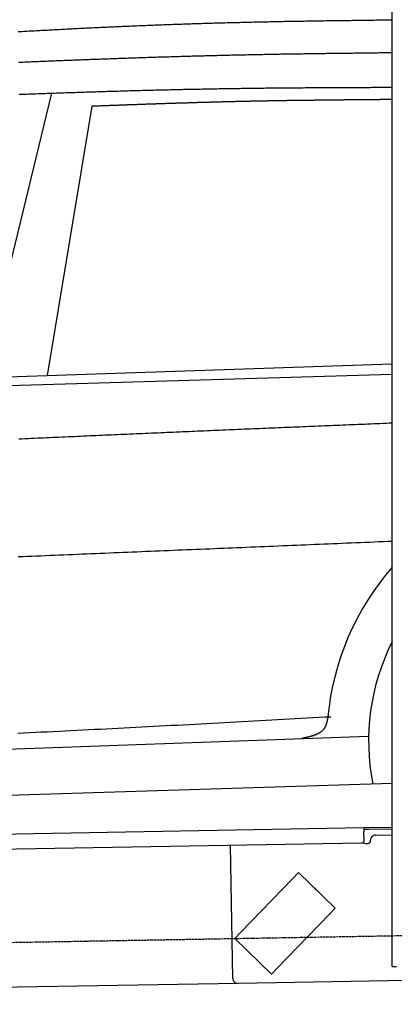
# Model space of a CAD drawing. Extents: x 1073 to 6773, y 5991 to 11916.
# Tile 34 of 65: x 3720 to 4452, y 7998 to 9922. Entities that reach past the tile are written whole.
import ezdxf

# ---------------------------------------------------------------- set-up
doc = ezdxf.new("R2010")
doc.units = 0
doc.linetypes.add('GEN3', pattern=[6.25, 5, -1.25])
doc.layers.get('0').update_dxf_attribs({"linetype": 'CONTINUOUS'})
doc.layers.add('3', color=6, linetype='GEN3')
doc.layers.add('CAR', color=10, linetype='CONTINUOUS')

msp = doc.modelspace()

# ---------------------------------------------------------------- linework, layer by layer
for p, q in [((4447.6, 8072.5), (4447.6, 9969.5)), ((1732.8, 8297.1), (4392.1, 8343.5)), ((4392.1, 8343.5), (4402.1, 8343.7)), ((4392.1, 8343.5), (4392.2, 8335.5)), ((4402.2, 8339.7), (4392.2, 8339.5)), ((4392.5, 8318.5), (4392.2, 8335.5)), ((4402.1, 8343.7), (4447.6, 8344.5)), ((4447.6, 8340.5), (4402.2, 8339.7)), ((4414.8, 8328.9), (4447.6, 8329.5)), ((4387.6, 8313.4), (1732.8, 8267.1)), ((4136.2, 8049), (4131.7, 8308.9)), ((4395.1, 8312.5), (4400.1, 8312.6)), ((4405, 8317.7), (4405, 8318.7)), ((4264.2, 8255.8), (4253.1, 8244.3)), ((4264.2, 8255.8), (4336.1, 8186.4)), ((4150.9, 8138.6), (4253.1, 8244.3)), ((4297.2, 8224.6), (4303.7, 8218.3)), ((4325, 8174.8), (4222.9, 8069.1)), ((4325, 8174.8), (4336.1, 8186.4)), ((4150.9, 8138.6), (4139.8, 8127.1)), ((4211.8, 8057.6), (4139.8, 8127.1)), ((4447.6, 8072.5), (4447.6, 8097.5)), ((4211.8, 8057.6), (4222.9, 8069.1)), ((4447.6, 8072.5), (4455.6, 8072.5)), ((4146.4, 8039.2), (1812.8, 7998.4)), ((4476.5, 8044.9), (4146.4, 8039.2))]:
    msp.add_line(p, q)
for centre, radius, start, end in [((4415, 8318.9), 10, 91, 181), ((4387.5, 8318.4), 5, 271, 1), ((4395, 8317.5), 5, 214.2367, 271), ((4400, 8317.6), 5, 271, 1), ((4296.6, 8223.9), 1, 46, 106), ((4303, 8217.6), 1, 346, 46), ((4146.2, 8049.2), 10, 181, 271)]:
    msp.add_arc(centre, radius, start, end)
at = {"layer": '3'}
msp.add_line((1175.3, 8075.3), (6230.4, 8163.5), dxfattribs=at)
at = {"layer": 'CAR'}
for p, q in [((3643.5, 9205.5), (3782.4, 9778.1)), ((3774, 9226.8), (3861.3, 9752.3)), ((2685.3, 9190.7), (4447.6, 9249.1)), ((2540.4, 9173.6), (4447.6, 9228.9)), ((2491.7, 8452.8), (4401.4, 8522.4)), ((2446.4, 8367), (4447.6, 8430.6))]:
    msp.add_line(p, q, dxfattribs=at)
for points in [[(4447.6, 9920.7, 0), (4444.1, 9920.6, 0), (4440.5, 9920.6, 0), (4437, 9920.6, 0), (4433.5, 9920.5, 0), (4430, 9920.5, 0), (4426.5, 9920.4, 0), (4423, 9920.4, 0), (4419.4, 9920.3, 0), (4415.9, 9920.3, 0), (4412.4, 9920.2, 0), (4408.9, 9920.2, 0), (4405.4, 9920.1, 0), (4401.9, 9920.1, 0), (4398.4, 9920, 0), (4394.9, 9920, 0), (4391.3, 9920, 0), (4387.8, 9919.9, 0), (4384.3, 9919.9, 0), (4380.8, 9919.8, 0), (4377.3, 9919.8, 0), (4373.8, 9919.7, 0), (4370.2, 9919.7, 0), (4366.7, 9919.6, 0), (4363.2, 9919.6, 0), (4359.7, 9919.5, 0), (4356.2, 9919.5, 0), (4352.7, 9919.5, 0), (4349.2, 9919.4, 0), (4345.6, 9919.4, 0), (4342.1, 9919.3, 0), (4338.6, 9919.3, 0), (4335.1, 9919.2, 0), (4331.6, 9919.2, 0), (4328.1, 9919.1, 0), (4324.6, 9919.1, 0), (4321, 9919, 0), (4317.5, 9919, 0), (4314, 9918.9, 0), (4310.5, 9918.9, 0), (4307, 9918.8, 0), (4303.5, 9918.8, 0), (4300, 9918.7, 0), (4296.4, 9918.7, 0), (4292.9, 9918.6, 0), (4289.4, 9918.6, 0), (4285.9, 9918.5, 0), (4282.4, 9918.5, 0), (4278.9, 9918.4, 0), (4275.4, 9918.3, 0), (4271.8, 9918.3, 0), (4268.3, 9918.2, 0), (4264.8, 9918.2, 0), (4261.3, 9918.1, 0), (4257.8, 9918, 0), (4254.3, 9918, 0), (4250.8, 9917.9, 0), (4247.2, 9917.9, 0), (4243.7, 9917.8, 0), (4240.2, 9917.7, 0), (4236.7, 9917.7, 0), (4233.2, 9917.6, 0), (4229.7, 9917.5, 0), (4226.2, 9917.5, 0), (4222.6, 9917.4, 0), (4219.1, 9917.3, 0), (4215.6, 9917.2, 0), (4212.1, 9917.2, 0), (4208.6, 9917.1, 0), (4205.1, 9917, 0), (4201.6, 9916.9, 0), (4198.1, 9916.9, 0), (4194.5, 9916.8, 0), (4191, 9916.7, 0), (4187.5, 9916.6, 0), (4184, 9916.5, 0), (4180.5, 9916.5, 0), (4177, 9916.4, 0), (4173.5, 9916.3, 0), (4169.9, 9916.2, 0), (4166.4, 9916.1, 0), (4162.9, 9916.1, 0), (4159.4, 9916, 0), (4155.9, 9915.9, 0), (4152.4, 9915.8, 0), (4148.9, 9915.7, 0), (4145.4, 9915.6, 0), (4141.8, 9915.5, 0), (4138.3, 9915.4, 0), (4134.8, 9915.4, 0), (4131.3, 9915.3, 0), (4127.8, 9915.2, 0), (4124.3, 9915.1, 0), (4120.8, 9915, 0), (4117.2, 9914.9, 0), (4113.7, 9914.8, 0), (4110.2, 9914.7, 0), (4106.7, 9914.6, 0), (4103.2, 9914.5, 0), (4099.7, 9914.4, 0), (4096.2, 9914.3, 0), (4092.7, 9914.2, 0), (4089.2, 9914.1, 0), (4085.6, 9914, 0), (4082.1, 9913.9, 0), (4078.6, 9913.8, 0), (4075.1, 9913.6, 0), (4071.6, 9913.5, 0), (4068.1, 9913.4, 0), (4064.6, 9913.3, 0), (4061.1, 9913.2, 0), (4057.5, 9913.1, 0), (4054, 9913, 0), (4050.5, 9912.9, 0), (4047, 9912.8, 0), (4043.5, 9912.6, 0), (4040, 9912.5, 0), (4036.5, 9912.4, 0), (4032.9, 9912.3, 0), (4029.4, 9912.1, 0), (4025.9, 9912, 0), (4022.4, 9911.9, 0), (4018.9, 9911.8, 0), (4015.4, 9911.7, 0), (4011.9, 9911.5, 0), (4008.4, 9911.4, 0), (4004.9, 9911.3, 0), (4001.3, 9911.2, 0), (3997.8, 9911, 0), (3994.3, 9910.9, 0), (3990.8, 9910.8, 0), (3987.3, 9910.6, 0), (3983.8, 9910.5, 0), (3980.3, 9910.4, 0), (3976.8, 9910.2, 0), (3973.2, 9910.1, 0), (3969.7, 9910, 0), (3966.2, 9909.8, 0), (3962.7, 9909.7, 0), (3959.2, 9909.5, 0), (3955.7, 9909.4, 0), (3952.2, 9909.2, 0), (3948.7, 9909.1, 0), (3945.2, 9909, 0), (3941.7, 9908.8, 0), (3938.1, 9908.7, 0), (3934.6, 9908.5, 0), (3931.1, 9908.4, 0), (3927.6, 9908.2, 0), (3924.1, 9908.1, 0), (3920.6, 9907.9, 0), (3917.1, 9907.8, 0), (3913.6, 9907.6, 0), (3910.1, 9907.5, 0), (3906.5, 9907.3, 0), (3903, 9907.1, 0), (3899.5, 9907, 0), (3896, 9906.8, 0), (3892.5, 9906.7, 0), (3889, 9906.5, 0), (3885.5, 9906.4, 0), (3882, 9906.2, 0), (3878.4, 9906, 0), (3874.9, 9905.9, 0), (3871.4, 9905.7, 0), (3867.9, 9905.5, 0), (3864.4, 9905.4, 0), (3860.9, 9905.2, 0), (3857.4, 9905, 0), (3853.9, 9904.9, 0), (3850.4, 9904.7, 0), (3846.8, 9904.5, 0), (3843.3, 9904.4, 0), (3839.8, 9904.2, 0), (3836.3, 9904, 0), (3832.8, 9903.8, 0), (3829.3, 9903.6, 0), (3825.8, 9903.5, 0), (3822.3, 9903.3, 0), (3818.8, 9903.1, 0), (3815.3, 9902.9, 0), (3811.8, 9902.8, 0), (3808.2, 9902.6, 0), (3804.7, 9902.4, 0), (3801.2, 9902.2, 0), (3797.7, 9902, 0), (3794.2, 9901.9, 0), (3790.7, 9901.7, 0), (3787.2, 9901.5, 0), (3783.7, 9901.3, 0), (3780.2, 9901.1, 0), (3776.7, 9900.9, 0), (3773.1, 9900.7, 0), (3769.6, 9900.5, 0), (3766.1, 9900.3, 0), (3762.6, 9900.1, 0), (3759.1, 9900, 0), (3755.6, 9899.8, 0), (3752.1, 9899.6, 0), (3748.6, 9899.4, 0), (3745.1, 9899.2, 0), (3741.6, 9899, 0), (3738, 9898.8, 0), (3734.5, 9898.6, 0), (3731, 9898.4, 0), (3727.5, 9898.2, 0), (3724, 9898, 0), (3720.5, 9897.8, 0), (3717, 9897.6, 0)], [(4447.6, 9856.8, 0), (4444.4, 9856.7, 0), (4441.2, 9856.7, 0), (4437.9, 9856.6, 0), (4434.8, 9856.6, 0), (4431.6, 9856.6, 0), (4428.3, 9856.5, 0), (4425.1, 9856.5, 0), (4421.9, 9856.5, 0), (4418.7, 9856.4, 0), (4415.5, 9856.4, 0), (4412.3, 9856.3, 0), (4409.1, 9856.3, 0), (4405.9, 9856.2, 0), (4402.7, 9856.2, 0), (4399.5, 9856.2, 0), (4396.3, 9856.1, 0), (4393.1, 9856.1, 0), (4389.9, 9856.1, 0), (4386.7, 9856, 0), (4383.5, 9856, 0), (4380.3, 9855.9, 0), (4377.1, 9855.9, 0), (4373.9, 9855.9, 0), (4370.7, 9855.8, 0), (4367.5, 9855.8, 0), (4364.3, 9855.8, 0), (4361.1, 9855.7, 0), (4357.9, 9855.7, 0), (4354.6, 9855.6, 0), (4351.4, 9855.6, 0), (4348.2, 9855.5, 0), (4345, 9855.5, 0), (4341.8, 9855.5, 0), (4338.6, 9855.4, 0), (4335.4, 9855.4, 0), (4332.2, 9855.4, 0), (4329, 9855.3, 0), (4325.8, 9855.3, 0), (4322.6, 9855.2, 0), (4319.4, 9855.2, 0), (4316.2, 9855.1, 0), (4313, 9855.1, 0), (4309.8, 9855.1, 0), (4306.6, 9855, 0), (4303.4, 9855, 0), (4300.2, 9854.9, 0), (4297, 9854.9, 0), (4293.8, 9854.9, 0), (4290.6, 9854.8, 0), (4287.4, 9854.8, 0), (4284.1, 9854.7, 0), (4280.9, 9854.7, 0), (4277.8, 9854.6, 0), (4274.5, 9854.6, 0), (4271.3, 9854.5, 0), (4268.1, 9854.5, 0), (4264.9, 9854.4, 0), (4261.7, 9854.4, 0), (4258.5, 9854.3, 0), (4255.3, 9854.3, 0), (4252.1, 9854.2, 0), (4248.9, 9854.2, 0), (4245.7, 9854.1, 0), (4242.5, 9854.1, 0), (4239.3, 9854, 0), (4236.1, 9854, 0), (4232.9, 9853.9, 0), (4229.7, 9853.9, 0), (4226.5, 9853.8, 0), (4223.3, 9853.7, 0), (4220.1, 9853.7, 0), (4216.9, 9853.6, 0), (4213.7, 9853.6, 0), (4210.5, 9853.5, 0), (4207.3, 9853.4, 0), (4204.1, 9853.4, 0), (4200.9, 9853.3, 0), (4197.6, 9853.3, 0), (4194.4, 9853.2, 0), (4191.2, 9853.1, 0), (4188, 9853.1, 0), (4184.8, 9853, 0), (4181.6, 9852.9, 0), (4178.4, 9852.9, 0), (4175.2, 9852.8, 0), (4172, 9852.7, 0), (4168.8, 9852.7, 0), (4165.6, 9852.6, 0), (4162.4, 9852.5, 0), (4159.2, 9852.5, 0), (4156, 9852.4, 0), (4152.8, 9852.3, 0), (4149.6, 9852.3, 0), (4146.4, 9852.2, 0), (4143.2, 9852.1, 0), (4140, 9852, 0), (4136.8, 9852, 0), (4133.6, 9851.9, 0), (4130.4, 9851.8, 0), (4127.2, 9851.8, 0), (4124, 9851.7, 0), (4120.8, 9851.6, 0), (4117.6, 9851.5, 0), (4114.4, 9851.5, 0), (4111.1, 9851.4, 0), (4107.9, 9851.3, 0), (4104.8, 9851.2, 0), (4101.5, 9851.1, 0), (4098.3, 9851, 0), (4095.1, 9851, 0), (4091.9, 9850.9, 0), (4088.7, 9850.8, 0), (4085.5, 9850.7, 0), (4082.3, 9850.6, 0), (4079.1, 9850.5, 0), (4075.9, 9850.5, 0), (4072.7, 9850.4, 0), (4069.5, 9850.3, 0), (4066.3, 9850.2, 0), (4063.1, 9850.1, 0), (4059.9, 9850, 0), (4056.7, 9850, 0), (4053.5, 9849.9, 0), (4050.3, 9849.8, 0), (4047.1, 9849.7, 0), (4043.9, 9849.6, 0), (4040.7, 9849.5, 0), (4037.5, 9849.4, 0), (4034.3, 9849.3, 0), (4031.1, 9849.2, 0), (4027.9, 9849.1, 0), (4024.7, 9849, 0), (4021.5, 9848.9, 0), (4018.3, 9848.8, 0), (4015.1, 9848.8, 0), (4011.8, 9848.6, 0), (4008.7, 9848.6, 0), (4005.4, 9848.5, 0), (4002.2, 9848.4, 0), (3999, 9848.3, 0), (3995.8, 9848.2, 0), (3992.6, 9848.1, 0), (3989.4, 9848, 0), (3986.2, 9847.9, 0), (3983, 9847.8, 0), (3979.8, 9847.7, 0), (3976.6, 9847.6, 0), (3973.4, 9847.5, 0), (3970.2, 9847.4, 0), (3967, 9847.2, 0), (3963.8, 9847.1, 0), (3960.6, 9847, 0), (3957.4, 9846.9, 0), (3954.2, 9846.8, 0), (3951, 9846.7, 0), (3947.8, 9846.6, 0), (3944.6, 9846.5, 0), (3941.4, 9846.4, 0), (3938.2, 9846.3, 0), (3935, 9846.2, 0), (3931.8, 9846.1, 0), (3928.6, 9846, 0), (3925.4, 9845.9, 0), (3922.2, 9845.8, 0), (3919, 9845.6, 0), (3915.8, 9845.5, 0), (3912.6, 9845.4, 0), (3909.4, 9845.3, 0), (3906.2, 9845.2, 0), (3902.9, 9845.1, 0), (3899.8, 9845, 0), (3896.5, 9844.9, 0), (3893.3, 9844.7, 0), (3890.1, 9844.6, 0), (3886.9, 9844.5, 0), (3883.7, 9844.4, 0), (3880.5, 9844.3, 0), (3877.3, 9844.2, 0), (3874.1, 9844, 0), (3870.9, 9843.9, 0), (3867.7, 9843.8, 0), (3864.5, 9843.7, 0), (3861.3, 9843.6, 0), (3858.1, 9843.5, 0), (3854.9, 9843.3, 0), (3851.7, 9843.2, 0), (3848.5, 9843.1, 0), (3845.3, 9843, 0), (3842.1, 9842.9, 0), (3838.9, 9842.7, 0), (3835.7, 9842.6, 0), (3832.5, 9842.5, 0), (3829.3, 9842.4, 0), (3826.1, 9842.2, 0), (3822.9, 9842.1, 0), (3819.7, 9842, 0), (3816.5, 9841.9, 0), (3813.3, 9841.7, 0), (3810.1, 9841.6, 0), (3806.9, 9841.5, 0), (3803.7, 9841.4, 0), (3800.5, 9841.2, 0), (3797.3, 9841.1, 0), (3794.1, 9841, 0), (3790.9, 9840.9, 0), (3787.7, 9840.7, 0), (3784.4, 9840.6, 0), (3781.2, 9840.5, 0), (3778.1, 9840.4, 0), (3774.8, 9840.2, 0), (3771.6, 9840.1, 0), (3768.4, 9840, 0), (3765.2, 9839.8, 0), (3762, 9839.7, 0), (3758.8, 9839.6, 0), (3755.6, 9839.4, 0), (3752.4, 9839.3, 0), (3749.2, 9839.2, 0), (3746, 9839, 0), (3742.8, 9838.9, 0), (3739.6, 9838.8, 0), (3736.4, 9838.6, 0), (3733.2, 9838.5, 0), (3730, 9838.4, 0), (3726.8, 9838.2, 0), (3723.6, 9838.1, 0), (3720.4, 9838, 0), (3717.2, 9837.8, 0)], [(3718.5, 9775.8, 0), (3722.2, 9775.9, 0), (3725.8, 9776, 0), (3729.4, 9776.2, 0), (3733.1, 9776.3, 0), (3736.8, 9776.5, 0), (3740.4, 9776.6, 0), (3744.1, 9776.7, 0), (3747.7, 9776.9, 0), (3751.4, 9777, 0), (3755, 9777.1, 0), (3758.7, 9777.2, 0), (3762.3, 9777.4, 0), (3766, 9777.5, 0), (3769.6, 9777.6, 0), (3773.3, 9777.8, 0), (3776.9, 9777.9, 0), (3780.6, 9778, 0), (3784.2, 9778.2, 0), (3787.9, 9778.3, 0), (3791.5, 9778.4, 0), (3795.2, 9778.5, 0), (3798.8, 9778.7, 0), (3802.5, 9778.8, 0), (3806.2, 9778.9, 0), (3809.8, 9779, 0), (3813.5, 9779.2, 0), (3817.1, 9779.3, 0), (3820.8, 9779.4, 0), (3824.4, 9779.5, 0), (3828.1, 9779.6, 0), (3831.7, 9779.8, 0), (3835.4, 9779.9, 0), (3839, 9780, 0), (3842.7, 9780.1, 0), (3846.3, 9780.2, 0), (3850, 9780.4, 0), (3853.6, 9780.5, 0), (3857.3, 9780.6, 0), (3860.9, 9780.7, 0), (3864.6, 9780.8, 0), (3868.2, 9780.9, 0), (3871.9, 9781, 0), (3875.6, 9781.2, 0), (3879.2, 9781.3, 0), (3882.9, 9781.4, 0), (3886.5, 9781.5, 0), (3890.2, 9781.6, 0), (3893.8, 9781.7, 0), (3897.5, 9781.8, 0), (3901.1, 9781.9, 0), (3904.8, 9782, 0), (3908.4, 9782.1, 0), (3912.1, 9782.2, 0), (3915.7, 9782.4, 0), (3919.4, 9782.5, 0), (3923, 9782.6, 0), (3926.7, 9782.7, 0), (3930.3, 9782.8, 0), (3934, 9782.9, 0), (3937.7, 9783, 0), (3941.3, 9783.1, 0), (3944.9, 9783.2, 0), (3948.6, 9783.3, 0), (3952.3, 9783.4, 0), (3955.9, 9783.5, 0), (3959.6, 9783.6, 0), (3963.2, 9783.6, 0), (3966.9, 9783.8, 0), (3970.5, 9783.8, 0), (3974.2, 9783.9, 0), (3977.8, 9784, 0), (3981.5, 9784.1, 0), (3985.1, 9784.2, 0), (3988.8, 9784.3, 0), (3992.4, 9784.4, 0), (3996.1, 9784.5, 0), (3999.8, 9784.6, 0), (4003.4, 9784.6, 0), (4007.1, 9784.7, 0), (4010.7, 9784.8, 0), (4014.4, 9784.9, 0), (4018, 9785, 0), (4021.7, 9785.1, 0), (4025.3, 9785.1, 0), (4029, 9785.2, 0), (4032.6, 9785.3, 0), (4036.3, 9785.4, 0), (4039.9, 9785.5, 0), (4043.6, 9785.5, 0), (4047.2, 9785.6, 0), (4050.9, 9785.7, 0), (4054.5, 9785.8, 0), (4058.2, 9785.9, 0), (4061.8, 9785.9, 0), (4065.5, 9786, 0), (4069.2, 9786.1, 0), (4072.8, 9786.1, 0), (4076.5, 9786.2, 0), (4080.1, 9786.3, 0), (4083.8, 9786.3, 0), (4087.4, 9786.4, 0), (4091.1, 9786.5, 0), (4094.7, 9786.5, 0), (4098.4, 9786.6, 0), (4102, 9786.7, 0), (4105.7, 9786.7, 0), (4109.3, 9786.8, 0), (4113, 9786.9, 0), (4116.6, 9786.9, 0), (4120.3, 9787, 0), (4124, 9787, 0), (4127.6, 9787.1, 0), (4131.3, 9787.1, 0), (4134.9, 9787.2, 0), (4138.6, 9787.3, 0), (4142.2, 9787.3, 0), (4145.9, 9787.4, 0), (4149.5, 9787.4, 0), (4153.2, 9787.5, 0), (4156.8, 9787.5, 0), (4160.5, 9787.6, 0), (4164.1, 9787.6, 0), (4167.8, 9787.7, 0), (4171.4, 9787.7, 0), (4175.1, 9787.8, 0), (4178.7, 9787.8, 0), (4182.4, 9787.9, 0), (4186, 9787.9, 0), (4189.7, 9787.9, 0), (4193.3, 9788, 0), (4197, 9788, 0), (4200.6, 9788.1, 0), (4204.3, 9788.1, 0), (4207.9, 9788.1, 0), (4211.6, 9788.2, 0), (4215.2, 9788.2, 0), (4218.9, 9788.3, 0), (4222.5, 9788.3, 0), (4226.1, 9788.3, 0), (4229.8, 9788.4, 0), (4233.4, 9788.4, 0), (4237.1, 9788.4, 0), (4240.7, 9788.5, 0), (4244.4, 9788.5, 0), (4248, 9788.5, 0), (4251.6, 9788.6, 0), (4255.3, 9788.6, 0), (4258.9, 9788.6, 0), (4262.6, 9788.6, 0), (4266.2, 9788.7, 0), (4269.8, 9788.7, 0), (4273.5, 9788.7, 0), (4277.1, 9788.8, 0), (4280.8, 9788.8, 0), (4284.4, 9788.8, 0), (4288, 9788.8, 0), (4291.6, 9788.8, 0), (4295.3, 9788.9, 0), (4298.9, 9788.9, 0), (4302.6, 9788.9, 0), (4306.2, 9788.9, 0), (4309.8, 9788.9, 0), (4313.4, 9789, 0), (4317.1, 9789, 0), (4320.7, 9789, 0), (4324.3, 9789, 0), (4327.9, 9789, 0), (4331.6, 9789, 0), (4335.2, 9789, 0), (4338.8, 9789.1, 0), (4342.4, 9789.1, 0), (4346.1, 9789.1, 0), (4349.7, 9789.1, 0), (4353.3, 9789.1, 0), (4356.9, 9789.1, 0), (4360.6, 9789.2, 0), (4364.2, 9789.2, 0), (4367.8, 9789.2, 0), (4371.4, 9789.2, 0), (4375.1, 9789.2, 0), (4378.7, 9789.2, 0), (4382.3, 9789.2, 0), (4385.9, 9789.3, 0), (4389.6, 9789.3, 0), (4393.2, 9789.3, 0), (4396.8, 9789.3, 0), (4400.4, 9789.3, 0), (4404.1, 9789.3, 0), (4407.7, 9789.4, 0), (4411.3, 9789.4, 0), (4414.9, 9789.4, 0), (4418.6, 9789.4, 0), (4422.2, 9789.4, 0), (4425.8, 9789.4, 0), (4429.4, 9789.4, 0), (4433.1, 9789.5, 0), (4436.7, 9789.5, 0), (4440.3, 9789.5, 0), (4443.9, 9789.5, 0), (4447.6, 9789.5, 0)], [(4447.6, 9765.6, 0), (4445.9, 9765.6, 0), (4444.2, 9765.5, 0), (4442.6, 9765.5, 0), (4440.9, 9765.5, 0), (4439.2, 9765.5, 0), (4437.5, 9765.5, 0), (4435.9, 9765.5, 0), (4434.2, 9765.5, 0), (4432.5, 9765.4, 0), (4430.9, 9765.4, 0), (4429.2, 9765.4, 0), (4427.5, 9765.4, 0), (4425.9, 9765.4, 0), (4424.2, 9765.4, 0), (4422.5, 9765.3, 0), (4420.8, 9765.3, 0), (4419.2, 9765.3, 0), (4417.5, 9765.3, 0), (4415.8, 9765.3, 0), (4414.1, 9765.2, 0), (4412.5, 9765.2, 0), (4410.8, 9765.2, 0), (4409.1, 9765.2, 0), (4407.5, 9765.2, 0), (4405.8, 9765.2, 0), (4404.1, 9765.1, 0), (4402.5, 9765.1, 0), (4400.8, 9765.1, 0), (4399.1, 9765.1, 0), (4397.4, 9765.1, 0), (4395.8, 9765.1, 0), (4394.1, 9765, 0), (4392.4, 9765, 0), (4390.8, 9765, 0), (4389.1, 9765, 0), (4387.4, 9765, 0), (4385.8, 9765, 0), (4384.1, 9765, 0), (4382.4, 9764.9, 0), (4380.7, 9764.9, 0), (4379.1, 9764.9, 0), (4377.4, 9764.9, 0), (4375.7, 9764.9, 0), (4374.1, 9764.9, 0), (4372.4, 9764.8, 0), (4370.7, 9764.8, 0), (4369.1, 9764.8, 0), (4367.4, 9764.8, 0), (4365.7, 9764.8, 0), (4364, 9764.8, 0), (4362.4, 9764.7, 0), (4360.7, 9764.7, 0), (4359, 9764.7, 0), (4357.4, 9764.7, 0), (4355.7, 9764.7, 0), (4354, 9764.7, 0), (4352.3, 9764.6, 0), (4350.7, 9764.6, 0), (4349, 9764.6, 0), (4347.3, 9764.6, 0), (4345.7, 9764.6, 0), (4344, 9764.6, 0), (4342.3, 9764.5, 0), (4340.6, 9764.5, 0), (4339, 9764.5, 0), (4337.3, 9764.5, 0), (4335.6, 9764.5, 0), (4334, 9764.5, 0), (4332.3, 9764.5, 0), (4330.6, 9764.4, 0), (4328.9, 9764.4, 0), (4327.3, 9764.4, 0), (4325.6, 9764.4, 0), (4323.9, 9764.4, 0), (4322.3, 9764.4, 0), (4320.6, 9764.3, 0), (4318.9, 9764.3, 0), (4317.3, 9764.3, 0), (4315.6, 9764.3, 0), (4313.9, 9764.3, 0), (4312.2, 9764.2, 0), (4310.6, 9764.2, 0), (4308.9, 9764.2, 0), (4307.2, 9764.2, 0), (4305.6, 9764.2, 0), (4303.9, 9764.2, 0), (4302.2, 9764.1, 0), (4300.6, 9764.1, 0), (4298.9, 9764.1, 0), (4297.2, 9764.1, 0), (4295.5, 9764.1, 0), (4293.9, 9764, 0), (4292.2, 9764, 0), (4290.5, 9764, 0), (4288.9, 9764, 0), (4287.2, 9764, 0), (4285.5, 9763.9, 0), (4283.8, 9763.9, 0), (4282.2, 9763.9, 0), (4280.5, 9763.9, 0), (4278.8, 9763.9, 0), (4277.2, 9763.8, 0), (4275.5, 9763.8, 0), (4273.8, 9763.8, 0), (4272.1, 9763.8, 0), (4270.5, 9763.8, 0), (4268.8, 9763.7, 0), (4267.1, 9763.7, 0), (4265.5, 9763.7, 0), (4263.8, 9763.7, 0), (4262.1, 9763.6, 0), (4260.5, 9763.6, 0), (4258.8, 9763.6, 0), (4257.1, 9763.6, 0), (4255.4, 9763.5, 0), (4253.8, 9763.5, 0), (4252.1, 9763.5, 0), (4250.4, 9763.5, 0), (4248.8, 9763.5, 0), (4247.1, 9763.4, 0), (4245.4, 9763.4, 0), (4243.8, 9763.4, 0), (4242.1, 9763.4, 0), (4240.4, 9763.3, 0), (4238.7, 9763.3, 0), (4237.1, 9763.3, 0), (4235.4, 9763.2, 0), (4233.7, 9763.2, 0), (4232.1, 9763.2, 0), (4230.4, 9763.2, 0), (4228.7, 9763.1, 0), (4227.1, 9763.1, 0), (4225.4, 9763.1, 0), (4223.7, 9763.1, 0), (4222, 9763, 0), (4220.4, 9763, 0), (4218.7, 9763, 0), (4217, 9763, 0), (4215.4, 9762.9, 0), (4213.7, 9762.9, 0), (4212, 9762.9, 0), (4210.3, 9762.8, 0), (4208.7, 9762.8, 0), (4207, 9762.8, 0), (4205.3, 9762.8, 0), (4203.7, 9762.7, 0), (4202, 9762.7, 0), (4200.3, 9762.7, 0), (4198.6, 9762.6, 0), (4197, 9762.6, 0), (4195.3, 9762.6, 0), (4193.6, 9762.5, 0), (4192, 9762.5, 0), (4190.3, 9762.5, 0), (4188.6, 9762.4, 0), (4187, 9762.4, 0), (4185.3, 9762.4, 0), (4183.6, 9762.3, 0), (4181.9, 9762.3, 0), (4180.3, 9762.3, 0), (4178.6, 9762.2, 0), (4176.9, 9762.2, 0), (4175.3, 9762.2, 0), (4173.6, 9762.1, 0), (4171.9, 9762.1, 0), (4170.3, 9762.1, 0), (4168.6, 9762, 0), (4166.9, 9762, 0), (4165.2, 9762, 0), (4163.6, 9761.9, 0), (4161.9, 9761.9, 0), (4160.2, 9761.9, 0), (4158.6, 9761.8, 0), (4156.9, 9761.8, 0), (4155.2, 9761.8, 0), (4153.6, 9761.7, 0), (4151.9, 9761.7, 0), (4150.2, 9761.6, 0), (4148.5, 9761.6, 0), (4146.9, 9761.6, 0), (4145.2, 9761.5, 0), (4143.5, 9761.5, 0), (4141.9, 9761.5, 0), (4140.2, 9761.4, 0), (4138.5, 9761.4, 0), (4136.9, 9761.3, 0), (4135.2, 9761.3, 0), (4133.5, 9761.2, 0), (4131.8, 9761.2, 0), (4130.2, 9761.2, 0), (4128.5, 9761.1, 0), (4126.8, 9761.1, 0), (4125.2, 9761, 0), (4123.5, 9761, 0), (4121.8, 9761, 0), (4120.1, 9760.9, 0), (4118.5, 9760.9, 0), (4116.8, 9760.8, 0), (4115.1, 9760.8, 0), (4113.5, 9760.7, 0), (4111.8, 9760.7, 0), (4110.1, 9760.7, 0), (4108.5, 9760.6, 0), (4106.8, 9760.6, 0), (4105.1, 9760.5, 0), (4103.4, 9760.5, 0), (4101.8, 9760.4, 0), (4100.1, 9760.4, 0), (4098.4, 9760.4, 0), (4096.8, 9760.3, 0), (4095.1, 9760.2, 0), (4093.4, 9760.2, 0), (4091.8, 9760.2, 0), (4090.1, 9760.1, 0), (4088.4, 9760.1, 0), (4086.8, 9760, 0), (4085.1, 9760, 0), (4083.4, 9759.9, 0), (4081.7, 9759.9, 0), (4080.1, 9759.8, 0), (4078.4, 9759.8, 0), (4076.7, 9759.7, 0), (4075.1, 9759.7, 0), (4073.4, 9759.6, 0), (4071.7, 9759.6, 0), (4070.1, 9759.5, 0), (4068.4, 9759.5, 0), (4066.7, 9759.5, 0), (4065, 9759.4, 0), (4063.4, 9759.4, 0), (4061.7, 9759.3, 0), (4060, 9759.2, 0), (4058.4, 9759.2, 0), (4056.7, 9759.1, 0), (4055, 9759.1, 0), (4053.3, 9759, 0), (4051.7, 9759, 0), (4050, 9758.9, 0), (4048.3, 9758.9, 0), (4046.7, 9758.8, 0), (4045, 9758.8, 0), (4043.3, 9758.7, 0), (4041.7, 9758.7, 0), (4040, 9758.6, 0), (4038.3, 9758.6, 0), (4036.7, 9758.5, 0), (4035, 9758.5, 0), (4033.3, 9758.4, 0), (4031.6, 9758.4, 0), (4030, 9758.3, 0), (4028.3, 9758.3, 0), (4026.6, 9758.2, 0), (4025, 9758.2, 0), (4023.3, 9758.1, 0), (4021.6, 9758, 0), (4019.9, 9758, 0), (4018.3, 9757.9, 0), (4016.6, 9757.9, 0), (4014.9, 9757.8, 0), (4013.3, 9757.8, 0), (4011.6, 9757.7, 0), (4009.9, 9757.7, 0), (4008.3, 9757.6, 0), (4006.6, 9757.6, 0), (4004.9, 9757.5, 0), (4003.3, 9757.4, 0), (4001.6, 9757.4, 0), (3999.9, 9757.3, 0), (3998.2, 9757.3, 0), (3996.6, 9757.2, 0), (3994.9, 9757.2, 0), (3993.2, 9757.1, 0), (3991.6, 9757, 0), (3989.9, 9757, 0), (3988.2, 9756.9, 0), (3986.6, 9756.9, 0), (3984.9, 9756.8, 0), (3983.2, 9756.8, 0), (3981.6, 9756.7, 0), (3979.9, 9756.6, 0), (3978.2, 9756.6, 0), (3976.5, 9756.5, 0), (3974.9, 9756.5, 0), (3973.2, 9756.4, 0), (3971.5, 9756.4, 0), (3969.9, 9756.3, 0), (3968.2, 9756.2, 0), (3966.5, 9756.2, 0), (3964.8, 9756.1, 0), (3963.2, 9756.1, 0), (3961.5, 9756, 0), (3959.8, 9756, 0), (3958.2, 9755.9, 0), (3956.5, 9755.8, 0), (3954.8, 9755.8, 0), (3953.2, 9755.7, 0), (3951.5, 9755.7, 0), (3949.8, 9755.6, 0), (3948.2, 9755.5, 0), (3946.5, 9755.5, 0), (3944.8, 9755.4, 0), (3943.1, 9755.4, 0), (3941.5, 9755.3, 0), (3939.8, 9755.2, 0), (3938.1, 9755.2, 0), (3936.5, 9755.1, 0), (3934.8, 9755.1, 0), (3933.1, 9755, 0), (3931.5, 9754.9, 0), (3929.8, 9754.9, 0), (3928.1, 9754.8, 0), (3926.4, 9754.8, 0), (3924.8, 9754.7, 0), (3923.1, 9754.6, 0), (3921.4, 9754.6, 0), (3919.8, 9754.5, 0), (3918.1, 9754.5, 0), (3916.4, 9754.4, 0), (3914.8, 9754.3, 0), (3913.1, 9754.3, 0), (3911.4, 9754.2, 0), (3909.8, 9754.1, 0), (3908.1, 9754.1, 0), (3906.4, 9754, 0), (3904.7, 9754, 0), (3903.1, 9753.9, 0), (3901.4, 9753.8, 0), (3899.7, 9753.8, 0), (3898.1, 9753.7, 0), (3896.4, 9753.6, 0), (3894.7, 9753.6, 0), (3893.1, 9753.5, 0), (3891.4, 9753.5, 0), (3889.7, 9753.4, 0), (3888.1, 9753.3, 0), (3886.4, 9753.3, 0), (3884.7, 9753.2, 0), (3883, 9753.2, 0), (3881.4, 9753.1, 0), (3879.7, 9753, 0), (3878, 9753, 0), (3876.4, 9752.9, 0), (3874.7, 9752.8, 0), (3873, 9752.8, 0), (3871.3, 9752.7, 0), (3869.7, 9752.7, 0), (3868, 9752.6, 0), (3866.3, 9752.5, 0), (3864.7, 9752.5, 0), (3863, 9752.4, 0), (3861.3, 9752.3, 0)], [(3718.1, 9102.9, 0), (3724.1, 9103.1, 0), (3730.2, 9103.4, 0), (3736.2, 9103.7, 0), (3742.2, 9104, 0), (3748.2, 9104.2, 0), (3754.3, 9104.5, 0), (3760.3, 9104.8, 0), (3766.3, 9105, 0), (3772.4, 9105.3, 0), (3778.4, 9105.6, 0), (3784.4, 9105.9, 0), (3790.4, 9106.1, 0), (3796.5, 9106.4, 0), (3802.5, 9106.7, 0), (3808.5, 9106.9, 0), (3814.6, 9107.2, 0), (3820.6, 9107.5, 0), (3826.6, 9107.7, 0), (3832.6, 9108, 0), (3838.7, 9108.3, 0), (3844.7, 9108.5, 0), (3850.7, 9108.8, 0), (3856.8, 9109.1, 0), (3862.8, 9109.4, 0), (3868.8, 9109.6, 0), (3874.8, 9109.9, 0), (3880.9, 9110.1, 0), (3886.9, 9110.4, 0), (3892.9, 9110.7, 0), (3898.9, 9110.9, 0), (3905, 9111.2, 0), (3911, 9111.5, 0), (3917, 9111.7, 0), (3923.1, 9112, 0), (3929.1, 9112.3, 0), (3935.1, 9112.5, 0), (3941.2, 9112.8, 0), (3947.2, 9113, 0), (3953.2, 9113.3, 0), (3959.2, 9113.6, 0), (3965.3, 9113.8, 0), (3971.3, 9114.1, 0), (3977.3, 9114.4, 0), (3983.3, 9114.6, 0), (3989.4, 9114.9, 0), (3995.4, 9115.1, 0), (4001.4, 9115.4, 0), (4007.5, 9115.7, 0), (4013.5, 9115.9, 0), (4019.5, 9116.2, 0), (4025.6, 9116.4, 0), (4031.6, 9116.7, 0), (4037.6, 9117, 0), (4043.6, 9117.2, 0), (4049.7, 9117.5, 0), (4055.7, 9117.7, 0), (4061.7, 9118, 0), (4067.8, 9118.2, 0), (4073.8, 9118.5, 0), (4079.8, 9118.8, 0), (4085.8, 9119, 0), (4091.9, 9119.3, 0), (4097.9, 9119.5, 0), (4103.9, 9119.8, 0), (4109.9, 9120, 0), (4116, 9120.3, 0), (4122, 9120.5, 0), (4128, 9120.8, 0), (4134.1, 9121.1, 0), (4140.1, 9121.3, 0), (4146.1, 9121.6, 0), (4152.1, 9121.8, 0), (4158.2, 9122.1, 0), (4164.2, 9122.3, 0), (4170.2, 9122.6, 0), (4176.3, 9122.8, 0), (4182.3, 9123.1, 0), (4188.3, 9123.3, 0), (4194.4, 9123.6, 0), (4200.4, 9123.8, 0), (4206.4, 9124.1, 0), (4212.4, 9124.4, 0), (4218.5, 9124.6, 0), (4224.5, 9124.9, 0), (4230.5, 9125.1, 0), (4236.6, 9125.4, 0), (4242.6, 9125.6, 0), (4248.6, 9125.9, 0), (4254.6, 9126.1, 0), (4260.7, 9126.4, 0), (4266.7, 9126.6, 0), (4272.7, 9126.9, 0), (4278.8, 9127.1, 0), (4284.8, 9127.4, 0), (4290.8, 9127.6, 0), (4296.8, 9127.9, 0), (4302.9, 9128.1, 0), (4308.9, 9128.3, 0), (4314.9, 9128.6, 0), (4321, 9128.8, 0), (4327, 9129.1, 0), (4333, 9129.3, 0), (4339, 9129.6, 0), (4345.1, 9129.8, 0), (4351.1, 9130.1, 0), (4357.1, 9130.3, 0), (4363.2, 9130.6, 0), (4369.2, 9130.8, 0), (4375.2, 9131.1, 0), (4381.2, 9131.3, 0), (4387.3, 9131.6, 0), (4393.3, 9131.8, 0), (4399.3, 9132, 0), (4405.4, 9132.3, 0), (4411.4, 9132.5, 0), (4417.4, 9132.8, 0), (4423.4, 9133, 0), (4429.5, 9133.3, 0), (4435.5, 9133.5, 0), (4441.5, 9133.8, 0), (4447.6, 9134, 0)], [(4447.6, 8902.6, 0), (4438.6, 8902.2, 0), (4429.7, 8901.8, 0), (4420.8, 8901.5, 0), (4411.9, 8901.1, 0), (4403, 8900.7, 0), (4394.1, 8900.4, 0), (4385.2, 8900, 0), (4376.3, 8899.6, 0), (4367.4, 8899.2, 0), (4358.4, 8898.9, 0), (4349.5, 8898.5, 0), (4340.6, 8898.1, 0), (4331.7, 8897.8, 0), (4322.8, 8897.4, 0), (4313.9, 8897, 0), (4305, 8896.6, 0), (4296.1, 8896.3, 0), (4287.1, 8895.9, 0), (4278.2, 8895.5, 0), (4269.3, 8895.2, 0), (4260.4, 8894.8, 0), (4251.5, 8894.4, 0), (4242.6, 8894, 0), (4233.7, 8893.7, 0), (4224.8, 8893.3, 0), (4215.8, 8892.9, 0), (4206.9, 8892.6, 0), (4198, 8892.2, 0), (4189.1, 8891.8, 0), (4180.2, 8891.5, 0), (4171.3, 8891.1, 0), (4162.4, 8890.7, 0), (4153.4, 8890.3, 0), (4144.5, 8890, 0), (4135.6, 8889.6, 0), (4126.7, 8889.2, 0), (4117.8, 8888.9, 0), (4108.9, 8888.5, 0), (4100, 8888.1, 0), (4091.1, 8887.7, 0), (4082.2, 8887.4, 0), (4073.2, 8887, 0), (4064.3, 8886.6, 0), (4055.4, 8886.3, 0), (4046.5, 8885.9, 0), (4037.6, 8885.5, 0), (4028.7, 8885.1, 0), (4019.8, 8884.8, 0), (4010.8, 8884.4, 0), (4001.9, 8884, 0), (3993, 8883.7, 0), (3984.1, 8883.3, 0), (3975.2, 8882.9, 0), (3966.3, 8882.5, 0), (3957.4, 8882.2, 0), (3948.5, 8881.8, 0), (3939.5, 8881.4, 0), (3930.6, 8881.1, 0), (3921.7, 8880.7, 0), (3912.8, 8880.3, 0), (3903.9, 8880, 0), (3895, 8879.6, 0), (3886.1, 8879.2, 0), (3877.2, 8878.8, 0), (3868.2, 8878.5, 0), (3859.3, 8878.1, 0), (3850.4, 8877.7, 0), (3841.5, 8877.4, 0), (3832.6, 8877, 0), (3823.7, 8876.6, 0), (3814.8, 8876.2, 0), (3805.8, 8875.9, 0), (3796.9, 8875.5, 0), (3788, 8875.1, 0), (3779.1, 8874.8, 0), (3770.2, 8874.4, 0), (3761.3, 8874, 0), (3752.4, 8873.6, 0), (3743.5, 8873.3, 0), (3734.6, 8872.9, 0), (3725.6, 8872.5, 0), (3716.7, 8872.2, 0)], [(3715.9, 8528, 0), (3727.4, 8528.6, 0), (3738.9, 8529.2, 0), (3750.5, 8529.7, 0), (3762, 8530.3, 0), (3773.6, 8530.9, 0), (3785.1, 8531.4, 0), (3796.6, 8532, 0), (3808.2, 8532.6, 0), (3819.7, 8533.1, 0), (3831.2, 8533.7, 0), (3842.8, 8534.3, 0), (3854.3, 8534.9, 0), (3865.9, 8535.5, 0), (3877.4, 8536.1, 0), (3888.9, 8536.6, 0), (3900.5, 8537.2, 0), (3912, 8537.8, 0), (3923.6, 8538.4, 0), (3935.1, 8539, 0), (3946.6, 8539.6, 0), (3958.2, 8540.2, 0), (3969.7, 8540.8, 0), (3981.2, 8541.4, 0), (3992.8, 8542, 0), (4004.3, 8542.7, 0), (4015.8, 8543.3, 0), (4027.4, 8543.9, 0), (4038.9, 8544.5, 0), (4050.5, 8545.1, 0), (4062, 8545.7, 0), (4073.5, 8546.4, 0), (4085.1, 8547, 0), (4096.6, 8547.6, 0), (4108.1, 8548.2, 0), (4119.7, 8548.8, 0), (4131.2, 8549.5, 0), (4142.8, 8550.1, 0), (4154.3, 8550.7, 0), (4165.8, 8551.3, 0), (4177.4, 8552, 0), (4188.9, 8552.6, 0), (4200.4, 8553.2, 0), (4212, 8553.9, 0), (4223.5, 8554.5, 0), (4235, 8555.1, 0), (4246.6, 8555.8, 0), (4258.1, 8556.4, 0), (4269.6, 8557, 0), (4281.2, 8557.7, 0), (4292.7, 8558.3, 0), (4304.2, 8559, 0), (4315.8, 8559.6, 0), (4327.3, 8560.2, 0)], [(4321.8, 8559.9, 0), (4321.8, 8559.5, 0), (4321.7, 8559, 0), (4321.6, 8558.5, 0), (4321.5, 8558.1, 0), (4321.4, 8557.6, 0), (4321.3, 8557.1, 0), (4321.2, 8556.6, 0), (4321.1, 8556.2, 0), (4321, 8555.7, 0), (4320.9, 8555.2, 0), (4320.8, 8554.8, 0), (4320.7, 8554.3, 0), (4320.6, 8553.9, 0), (4320.6, 8553.4, 0), (4320.4, 8552.9, 0), (4320.4, 8552.5, 0), (4320.2, 8552, 0), (4320.1, 8551.6, 0), (4320, 8551.1, 0), (4319.9, 8550.6, 0), (4319.8, 8550.2, 0), (4319.7, 8549.8, 0), (4319.6, 8549.3, 0), (4319.5, 8548.9, 0), (4319.4, 8548.4, 0), (4319.2, 8548, 0), (4319.1, 8547.5, 0), (4319, 8547.1, 0), (4318.9, 8546.7, 0), (4318.7, 8546.2, 0), (4318.6, 8545.8, 0), (4318.4, 8545.4, 0), (4318.3, 8545, 0), (4318.2, 8544.5, 0), (4318, 8544.1, 0), (4317.9, 8543.7, 0), (4317.7, 8543.3, 0), (4317.5, 8542.9, 0), (4317.4, 8542.5, 0), (4317.2, 8542.1, 0), (4317, 8541.7, 0), (4316.9, 8541.3, 0), (4316.7, 8540.9, 0), (4316.5, 8540.5, 0), (4316.3, 8540.1, 0), (4316.1, 8539.8, 0), (4315.9, 8539.4, 0), (4315.7, 8539, 0), (4315.5, 8538.6, 0), (4315.3, 8538.3, 0), (4315.1, 8537.9, 0), (4314.9, 8537.6, 0), (4314.6, 8537.2, 0), (4314.4, 8536.9, 0), (4314.2, 8536.5, 0), (4313.9, 8536.2, 0), (4313.7, 8535.9, 0), (4313.4, 8535.5, 0), (4313.2, 8535.2, 0), (4312.9, 8534.9, 0), (4312.6, 8534.6, 0), (4312.4, 8534.3, 0), (4312.1, 8534, 0), (4311.8, 8533.7, 0), (4311.5, 8533.4, 0), (4311.2, 8533.1, 0), (4310.9, 8532.8, 0), (4310.6, 8532.5, 0), (4310.3, 8532.2, 0), (4310, 8532, 0), (4309.7, 8531.7, 0), (4309.4, 8531.4, 0), (4309.1, 8531.2, 0), (4308.7, 8530.9, 0), (4308.4, 8530.6, 0), (4308.1, 8530.4, 0), (4307.7, 8530.1, 0), (4307.4, 8529.9, 0), (4307.1, 8529.7, 0), (4306.7, 8529.4, 0), (4306.4, 8529.2, 0), (4306, 8529, 0), (4305.6, 8528.7, 0), (4305.3, 8528.5, 0), (4304.9, 8528.3, 0), (4304.5, 8528, 0), (4304.1, 8527.8, 0), (4303.8, 8527.6, 0), (4303.4, 8527.4, 0), (4303, 8527.2, 0), (4302.6, 8527, 0), (4302.2, 8526.8, 0), (4301.8, 8526.6, 0), (4301.4, 8526.4, 0), (4301, 8526.2, 0), (4300.6, 8526, 0), (4300.2, 8525.8, 0), (4299.8, 8525.6, 0), (4299.4, 8525.5, 0), (4299, 8525.3, 0), (4298.6, 8525.1, 0), (4298.1, 8524.9, 0), (4297.7, 8524.8, 0), (4297.3, 8524.6, 0), (4296.8, 8524.4, 0), (4296.4, 8524.2, 0), (4296, 8524.1, 0), (4295.5, 8523.9, 0), (4295.1, 8523.8, 0), (4294.6, 8523.6, 0), (4294.2, 8523.5, 0), (4293.8, 8523.3, 0), (4293.3, 8523.1, 0), (4292.9, 8523, 0), (4292.4, 8522.9, 0), (4291.9, 8522.7, 0), (4291.5, 8522.6, 0), (4291, 8522.4, 0), (4290.6, 8522.3, 0), (4290.1, 8522.1, 0), (4289.6, 8522, 0), (4289.1, 8521.9, 0), (4288.7, 8521.8, 0), (4288.2, 8521.6, 0), (4287.7, 8521.5, 0), (4287.2, 8521.4, 0), (4286.8, 8521.2, 0), (4286.3, 8521.1, 0), (4285.8, 8521, 0), (4285.3, 8520.9, 0), (4284.9, 8520.7, 0), (4284.4, 8520.6, 0), (4283.9, 8520.5, 0), (4283.4, 8520.4, 0), (4282.9, 8520.3, 0), (4282.4, 8520.1, 0), (4281.9, 8520, 0), (4281.4, 8519.9, 0), (4280.9, 8519.8, 0), (4280.4, 8519.7, 0), (4279.9, 8519.6, 0), (4279.4, 8519.5, 0), (4278.9, 8519.4, 0), (4278.4, 8519.3, 0), (4277.9, 8519.1, 0), (4277.5, 8519, 0), (4277, 8518.9, 0), (4276.5, 8518.8, 0), (4275.9, 8518.7, 0), (4275.4, 8518.6, 0), (4274.9, 8518.5, 0), (4274.4, 8518.4, 0), (4273.9, 8518.3, 0), (4273.4, 8518.2, 0), (4272.9, 8518.1, 0), (4272.4, 8518, 0), (4271.9, 8517.9, 0), (4271.4, 8517.8, 0), (4270.9, 8517.7, 0)]]:
    msp.add_polyline3d(points, dxfattribs=at)
for centre, radius, start, end in [((4837.4, 8511.2), 517.9, 138.8326, 174.5949), ((4832.1, 8512.8), 430.8, 153.2053, 191.1732)]:
    msp.add_arc(centre, radius, start, end, dxfattribs=at)

doc.saveas('drawing.dxf')
